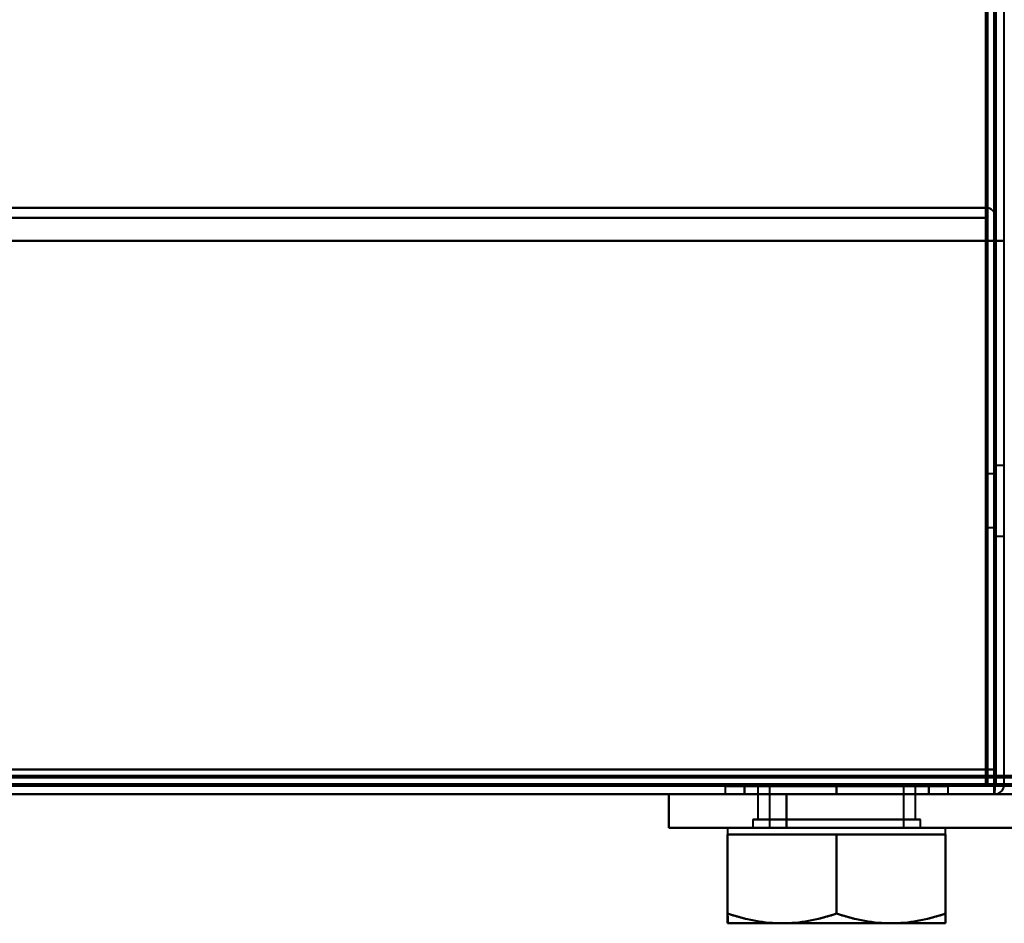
# Model space of a CAD drawing. Header units: millimetres. Extents: x -1087 to 1688, y -120 to 936.
# Tile 55 of 88: x 441 to 500, y 121 to 175. Entities that reach past the tile are written whole.
import ezdxf

# ---------------------------------------------------------------- set-up
doc = ezdxf.new("R2010")
doc.units = ezdxf.units.MM
doc.layers.add('G-IMPT', color=8, linetype='Continuous', lineweight=40)

# ---------------------------------------------------------------- blocks, each defined once
blk = doc.blocks.new('NEXA 400 CALQUES_dwg-748074-Arrière')
at = {"layer": 'G-IMPT'}
for p, q in [((498.9, 163.352), (-498.9, 163.352)), ((498.9, 163.352), (498.9, 162.752)), ((498.9, 163.352), (498.9, 162.752)), ((498.9, 162.752), (498.9, 163.352)), ((498.9, 162.752), (498.9, 163.352)), ((499.5, 147.472), (499, 147.472)), ((499.5, 147.472), (499, 147.472)), ((499, 144.272), (499, 147.472)), ((499, 144.272), (499, 147.472)), ((499, 144.272), (499, 147.472)), ((499, 144.272), (499, 147.472)), ((499, 147.472), (499, 144.272)), ((499, 147.472), (499, 144.272)), ((499, 147.472), (499, 144.272)), ((499, 147.472), (499, 144.272)), ((500, 147.972), (499.5, 147.972)), ((500, 147.972), (499.5, 147.972)), ((499.5, 143.772), (499.5, 147.972)), ((499.5, 143.772), (499.5, 147.972)), ((499.5, 143.772), (499.5, 147.972)), ((499.5, 143.772), (499.5, 147.972)), ((499.5, 147.972), (499.5, 143.772)), ((499.5, 147.972), (499.5, 143.772)), ((499.5, 147.972), (499.5, 143.772)), ((499.5, 147.972), (499.5, 143.772)), ((499.5, 144.272), (499.5, 147.472)), ((499.5, 144.272), (499.5, 147.472)), ((499.5, 144.272), (499.5, 147.472)), ((499.5, 144.272), (499.5, 147.472)), ((499.5, 147.472), (499.5, 144.272)), ((499.5, 147.472), (499.5, 144.272)), ((499.5, 147.472), (499.5, 144.272)), ((499.5, 147.472), (499.5, 144.272)), ((499, 144.272), (499.5, 144.272)), ((499, 144.272), (499.5, 144.272)), ((499.5, 143.772), (500, 143.772)), ((499.5, 143.772), (500, 143.772)), ((498.9, 129.472), (499.5, 129.472)), ((499.5, 129.472), (498.9, 129.472)), ((498.9, 129.472), (498.9, 128.872)), ((498.9, 128.872), (498.9, 129.472)), ((226.1, 128.872), (533.9, 128.872)), ((483.35, 128.852), (483.35, 128.372)), ((483.35, 128.852), (483.35, 128.372)), ((483.35, 128.852), (490, 128.852)), ((490, 128.852), (483.35, 128.852)), ((483.35, 128.852), (490, 128.852)), ((490, 128.852), (483.35, 128.852)), ((485.3, 128.852), (485.3, 126.872)), ((485.3, 128.852), (485.3, 126.872)), ((490, 128.852), (485.3, 128.852)), ((485.3, 128.852), (490, 128.852)), ((490, 128.852), (485.3, 128.852)), ((485.3, 128.852), (490, 128.852)), ((494.7, 128.852), (485.93, 128.852)), ((494.7, 128.852), (485.93, 128.852)), ((486, 128.852), (486, 126.372)), ((486, 128.852), (486, 126.372)), ((486, 128.852), (490, 128.852)), ((490, 128.852), (486, 128.852)), ((486, 128.852), (490, 128.852)), ((490, 128.852), (486, 128.852)), ((486.536, 128.852), (494, 128.852)), ((486.536, 128.852), (494, 128.852)), ((490, 128.852), (496.65, 128.852)), ((496.65, 128.852), (490, 128.852)), ((490, 128.852), (496.65, 128.852)), ((496.65, 128.852), (490, 128.852)), ((494.07, 128.852), (490, 128.852)), ((490, 128.852), (493.464, 128.852)), ((490, 128.852), (494.7, 128.852)), ((494, 128.852), (490, 128.852)), ((494.07, 128.852), (490, 128.852)), ((490, 128.852), (493.464, 128.852)), ((490, 128.852), (494.7, 128.852)), ((494, 128.852), (490, 128.852)), ((494, 126.372), (494, 128.852)), ((494, 126.372), (494, 128.852)), ((494.7, 126.872), (494.7, 128.852)), ((494.7, 126.872), (494.7, 128.852)), ((496.65, 128.372), (496.65, 128.852)), ((496.65, 128.372), (496.65, 128.852)), ((500, 128.972), (499.4, 128.972)), ((499.4, 128.972), (500, 128.972)), ((499.4, 128.372), (499.4, 128.972)), ((499.4, 128.372), (499.4, 128.972)), ((499.4, 128.972), (499.4, 128.372)), ((499.4, 128.372), (499.4, 128.972)), ((499.4, 128.972), (499.4, 128.372)), ((499.4, 128.972), (499.4, 128.372)), ((-499.4, 128.372), (499.4, 128.372)), ((-499.4, 128.372), (499.4, 128.372)), ((480, 128.372), (480, 126.372)), ((480, 128.372), (484.165, 128.372)), ((480, 128.372), (487, 128.372)), ((484.165, 128.372), (480, 128.372)), ((487, 128.372), (480, 128.372)), ((483.35, 128.372), (490, 128.372)), ((490, 128.372), (483.35, 128.372)), ((483.35, 128.372), (490, 128.372)), ((490, 128.372), (483.35, 128.372)), ((484.165, 128.372), (487, 128.372)), ((487, 128.372), (484.165, 128.372)), ((490, 128.372), (496.65, 128.372)), ((496.65, 128.372), (490, 128.372)), ((490, 128.372), (496.65, 128.372)), ((496.65, 128.372), (490, 128.372)), ((485, 126.872), (485, 126.372)), ((485, 126.872), (485, 126.372)), ((495, 126.872), (485, 126.872)), ((495, 126.872), (485, 126.872)), ((485, 126.872), (495, 126.872)), ((485, 126.872), (495, 126.872)), ((495, 126.872), (485, 126.872)), ((495, 126.872), (485, 126.872)), ((485, 126.872), (495, 126.872)), ((485, 126.872), (495, 126.872)), ((492.35, 126.872), (485.3, 126.872)), ((485.3, 126.872), (487.65, 126.872)), ((492.35, 126.872), (485.3, 126.872)), ((485.3, 126.872), (487.65, 126.872)), ((485.93, 126.872), (494.7, 126.872)), ((485.93, 126.872), (494.7, 126.872)), ((494.7, 126.872), (487.65, 126.872)), ((487.65, 126.872), (494.07, 126.872)), ((494.7, 126.872), (487.65, 126.872)), ((487.65, 126.872), (494.07, 126.872)), ((495, 126.372), (495, 126.872)), ((495, 126.372), (495, 126.872)), ((480, 126.372), (487, 126.372)), ((480, 126.372), (487, 126.372)), ((487, 126.372), (480, 126.372)), ((487, 126.372), (480, 126.372)), ((483.5, 126.372), (483.5, 125.972)), ((483.5, 126.372), (483.5, 125.972)), ((483.5, 126.372), (493.25, 126.372)), ((483.5, 126.372), (493.25, 126.372)), ((493.25, 126.372), (483.5, 126.372)), ((493.25, 126.372), (483.5, 126.372)), ((485, 126.372), (495, 126.372)), ((485, 126.372), (495, 126.372)), ((495, 126.372), (485, 126.372)), ((495, 126.372), (485, 126.372)), ((485, 126.372), (495, 126.372)), ((485, 126.372), (495, 126.372)), ((495, 126.372), (485, 126.372)), ((495, 126.372), (485, 126.372)), ((486, 126.372), (493.464, 126.372)), ((493.464, 126.372), (486, 126.372)), ((486, 126.372), (493.464, 126.372)), ((493.464, 126.372), (486, 126.372)), ((486.536, 126.372), (494, 126.372)), ((494, 126.372), (486.536, 126.372)), ((486.536, 126.372), (494, 126.372)), ((494, 126.372), (486.536, 126.372)), ((486.75, 126.372), (496.5, 126.372)), ((486.75, 126.372), (496.5, 126.372)), ((496.5, 126.372), (486.75, 126.372)), ((496.5, 126.372), (486.75, 126.372)), ((496.5, 125.972), (496.5, 126.372)), ((496.5, 125.972), (496.5, 126.372)), ((483.5, 125.972), (486.75, 125.972)), ((483.5, 125.972), (486.75, 125.972)), ((483.5, 125.972), (486.75, 125.972)), ((483.5, 125.972), (486.75, 125.972)), ((486.75, 125.972), (483.5, 125.972)), ((486.75, 125.972), (483.5, 125.972)), ((486.75, 125.972), (483.5, 125.972)), ((486.75, 125.972), (483.5, 125.972)), ((486.75, 125.972), (493.25, 125.972)), ((486.75, 125.972), (493.25, 125.972)), ((486.75, 125.972), (493.25, 125.972)), ((486.75, 125.972), (493.25, 125.972)), ((493.25, 125.972), (486.75, 125.972)), ((493.25, 125.972), (486.75, 125.972)), ((493.25, 125.972), (486.75, 125.972)), ((493.25, 125.972), (486.75, 125.972)), ((493.25, 125.972), (496.5, 125.972)), ((493.25, 125.972), (496.5, 125.972)), ((493.25, 125.972), (496.5, 125.972)), ((493.25, 125.972), (496.5, 125.972)), ((496.5, 125.972), (493.25, 125.972)), ((496.5, 125.972), (493.25, 125.972)), ((496.5, 125.972), (493.25, 125.972)), ((496.5, 125.972), (493.25, 125.972)), ((483.5, 120.672), (486.75, 120.672)), ((483.5, 120.672), (486.75, 120.672)), ((483.5, 120.672), (486.75, 120.672)), ((483.5, 120.672), (486.75, 120.672)), ((486.75, 120.672), (483.5, 120.672)), ((486.75, 120.672), (483.5, 120.672)), ((486.75, 120.672), (483.5, 120.672)), ((486.75, 120.672), (483.5, 120.672)), ((486.75, 120.672), (493.25, 120.672)), ((486.75, 120.672), (493.25, 120.672)), ((486.75, 120.672), (493.25, 120.672)), ((486.75, 120.672), (493.25, 120.672)), ((493.25, 120.672), (486.75, 120.672)), ((493.25, 120.672), (486.75, 120.672)), ((493.25, 120.672), (486.75, 120.672)), ((493.25, 120.672), (486.75, 120.672)), ((493.25, 120.672), (496.5, 120.672)), ((493.25, 120.672), (496.5, 120.672)), ((493.25, 120.672), (496.5, 120.672)), ((493.25, 120.672), (496.5, 120.672)), ((496.5, 120.672), (493.25, 120.672)), ((496.5, 120.672), (493.25, 120.672)), ((496.5, 120.672), (493.25, 120.672)), ((496.5, 120.672), (493.25, 120.672))]:
    blk.add_line(p, q, dxfattribs=at)
at = {"layer": 'G-IMPT', "flags": 128}
for points in [[(499.4, 827.772), (499.4, 653.072), (499.4, 478.372), (499.4, 303.672), (499.4, 128.972)], [(499.4, 128.972), (499.4, 303.672), (499.4, 478.372), (499.4, 653.072), (499.4, 827.772)], [(499.4, 827.772), (499.4, 653.072), (499.4, 478.372), (499.4, 303.672), (499.4, 128.972)], [(499.5, 128.972), (499.5, 303.672), (499.5, 478.372), (499.5, 653.072), (499.5, 827.772)], [(500, 128.972), (500, 303.672), (500, 478.372), (500, 653.072), (500, 827.772)], [(498.9, 827.272), (498.9, 660.797), (498.9, 494.322), (498.9, 327.847), (498.9, 161.372)], [(498.9, 161.372), (498.9, 327.847), (498.9, 494.322), (498.9, 660.797), (498.9, 827.272)], [(499, 827.372), (499, 652.872), (499, 478.372), (499, 303.872), (499, 129.372)], [(499, 129.372), (499, 303.872), (499, 478.372), (499, 652.872), (499, 827.372)], [(499, 827.272), (499, 652.822), (499, 478.372), (499, 303.922), (499, 129.472)], [(499, 129.472), (499, 303.922), (499, 478.372), (499, 652.822), (499, 827.272)], [(499.5, 129.472), (499.5, 303.922), (499.5, 478.372), (499.5, 652.822), (499.5, 827.272)], [(499.5, 827.272), (499.5, 652.822), (499.5, 478.372), (499.5, 303.922), (499.5, 129.472)], [(499.5, 129.472), (499.5, 303.922), (499.5, 478.372), (499.5, 652.822), (499.5, 827.272)], [(499.5, 827.272), (499.5, 652.822), (499.5, 478.372), (499.5, 303.922), (499.5, 129.472)], [(499.5, 129.472), (499.5, 303.922), (499.5, 478.372), (499.5, 652.822), (499.5, 827.272)], [(499.5, 827.272), (499.5, 652.822), (499.5, 478.372), (499.5, 303.922), (499.5, 129.472)], [(498.9, 163.352), (249.45, 163.352), (0, 163.352), (-249.45, 163.352), (-498.9, 163.352)], [(-498.9, 163.352), (-249.45, 163.352), (0, 163.352), (249.45, 163.352), (498.9, 163.352)], [(-498.9, 163.352), (-249.45, 163.352), (0, 163.352), (249.45, 163.352), (498.9, 163.352)], [(498.9, 163.352), (249.45, 163.352), (0, 163.352), (-249.45, 163.352), (-498.9, 163.352)], [(498.95, 162.852), (498.937, 162.977), (498.925, 163.102), (498.912, 163.227), (498.9, 163.352)], [(498.9, 163.352), (498.912, 163.227), (498.925, 163.102), (498.937, 162.977), (498.95, 162.852)], [(498.9, 162.852), (498.9, 162.977), (498.9, 163.102), (498.9, 163.227), (498.9, 163.352)], [(498.9, 163.352), (498.9, 163.227), (498.9, 163.102), (498.9, 162.977), (498.9, 162.852)], [(-498.9, 162.752), (-249.45, 162.752), (0, 162.752), (249.45, 162.752), (498.9, 162.752)], [(498.9, 162.752), (249.45, 162.752), (0, 162.752), (-249.45, 162.752), (-498.9, 162.752)], [(498.9, 162.752), (249.45, 162.752), (0, 162.752), (-249.45, 162.752), (-498.9, 162.752)], [(-498.9, 162.752), (-249.45, 162.752), (0, 162.752), (249.45, 162.752), (498.9, 162.752)], [(498.95, 162.852), (498.937, 154.602), (498.925, 146.352), (498.912, 138.102), (498.9, 129.852)], [(498.9, 129.852), (498.912, 138.102), (498.925, 146.352), (498.937, 154.602), (498.95, 162.852)], [(498.9, 129.852), (498.9, 138.102), (498.9, 146.352), (498.9, 154.602), (498.9, 162.852)], [(498.9, 162.852), (498.9, 154.602), (498.9, 146.352), (498.9, 138.102), (498.9, 129.852)], [(498.9, 161.372), (498.9, 161.717), (498.9, 162.062), (498.9, 162.407), (498.9, 162.752)], [(498.9, 162.752), (498.9, 162.407), (498.9, 162.062), (498.9, 161.717), (498.9, 161.372)], [(498.9, 161.372), (498.9, 161.717), (498.9, 162.062), (498.9, 162.407), (498.9, 162.752)], [(498.9, 162.752), (498.9, 162.407), (498.9, 162.062), (498.9, 161.717), (498.9, 161.372)], [(499, 129.852), (498.987, 138.102), (498.975, 146.352), (498.962, 154.602), (498.95, 162.852)], [(498.95, 162.852), (498.962, 154.602), (498.975, 146.352), (498.987, 138.102), (499, 129.852)], [(499, 128.872), (498.987, 137.367), (498.975, 145.862), (498.962, 154.357), (498.95, 162.852)], [(498.95, 162.852), (498.962, 154.357), (498.975, 145.862), (498.987, 137.367), (499, 128.872)], [(499, 128.872), (499, 137.367), (499, 145.862), (499, 154.357), (499, 162.852)], [(499, 162.852), (499, 154.602), (499, 146.352), (499, 138.102), (499, 129.852)], [(499, 129.852), (499, 138.102), (499, 146.352), (499, 154.602), (499, 162.852)], [(499, 162.852), (499, 154.357), (499, 145.862), (499, 137.367), (499, 128.872)], [(499.5, 161.372), (499.5, 161.717), (499.5, 162.062), (499.5, 162.407), (499.5, 162.752)], [(499.5, 162.752), (499.5, 162.407), (499.5, 162.062), (499.5, 161.717), (499.5, 161.372)], [(499.5, 162.752), (499.5, 162.407), (499.5, 162.062), (499.5, 161.717), (499.5, 161.372)], [(499.5, 161.372), (499.5, 161.717), (499.5, 162.062), (499.5, 162.407), (499.5, 162.752)], [(499.4, 161.372), (249.7, 161.372), (0, 161.372), (-249.7, 161.372), (-499.4, 161.372)], [(-499.4, 161.372), (-249.7, 161.372), (0, 161.372), (249.7, 161.372), (499.4, 161.372)], [(498.9, 161.372), (249.45, 161.372), (0, 161.372), (-249.45, 161.372), (-498.9, 161.372)], [(-498.9, 161.372), (-249.45, 161.372), (0, 161.372), (249.45, 161.372), (498.9, 161.372)], [(498.9, 161.372), (249.45, 161.372), (0, 161.372), (-249.45, 161.372), (-498.9, 161.372)], [(498.9, 161.372), (249.45, 161.372), (0, 161.372), (-249.45, 161.372), (-498.9, 161.372)], [(-498.9, 161.372), (-249.45, 161.372), (0, 161.372), (249.45, 161.372), (498.9, 161.372)], [(-498.9, 161.372), (-249.45, 161.372), (0, 161.372), (249.45, 161.372), (498.9, 161.372)], [(498.9, 161.372), (498.9, 153.492), (498.9, 145.612), (498.9, 137.732), (498.9, 129.852)], [(498.9, 129.852), (498.9, 137.732), (498.9, 145.612), (498.9, 153.492), (498.9, 161.372)], [(498.9, 129.472), (498.9, 137.447), (498.9, 145.422), (498.9, 153.397), (498.9, 161.372)], [(499.4, 161.372), (499.275, 161.372), (499.15, 161.372), (499.025, 161.372), (498.9, 161.372)], [(498.9, 161.372), (499.025, 161.372), (499.15, 161.372), (499.275, 161.372), (499.4, 161.372)], [(498.9, 129.852), (498.9, 137.732), (498.9, 145.612), (498.9, 153.492), (498.9, 161.372)], [(498.9, 161.372), (499.025, 161.372), (499.15, 161.372), (499.275, 161.372), (499.4, 161.372)], [(499.4, 161.372), (499.275, 161.372), (499.15, 161.372), (499.025, 161.372), (498.9, 161.372)], [(498.9, 161.372), (498.9, 153.492), (498.9, 145.612), (498.9, 137.732), (498.9, 129.852)], [(498.9, 161.372), (499.025, 161.372), (499.15, 161.372), (499.275, 161.372), (499.4, 161.372)], [(499.4, 161.372), (499.275, 161.372), (499.15, 161.372), (499.025, 161.372), (498.9, 161.372)], [(498.9, 161.372), (498.9, 153.397), (498.9, 145.422), (498.9, 137.447), (498.9, 129.472)], [(499.4, 161.372), (499.4, 153.272), (499.4, 145.172), (499.4, 137.072), (499.4, 128.972)], [(499.4, 128.972), (499.4, 137.072), (499.4, 145.172), (499.4, 153.272), (499.4, 161.372)], [(499.4, 128.972), (499.4, 137.072), (499.4, 145.172), (499.4, 153.272), (499.4, 161.372)], [(499.4, 128.922), (499.4, 137.035), (499.4, 145.147), (499.4, 153.26), (499.4, 161.372)], [(499.4, 161.372), (499.4, 153.272), (499.4, 145.172), (499.4, 137.072), (499.4, 128.972)], [(499.4, 128.972), (499.4, 137.072), (499.4, 145.172), (499.4, 153.272), (499.4, 161.372)], [(499.4, 161.372), (499.4, 153.26), (499.4, 145.147), (499.4, 137.035), (499.4, 128.922)], [(499.4, 161.372), (499.4, 153.272), (499.4, 145.172), (499.4, 137.072), (499.4, 128.972)], [(499.5, 161.372), (499.488, 153.26), (499.475, 145.147), (499.463, 137.035), (499.45, 128.922)], [(499.45, 128.922), (499.463, 137.035), (499.475, 145.147), (499.488, 153.26), (499.5, 161.372)], [(499.5, 161.372), (499.5, 153.492), (499.5, 145.612), (499.5, 137.732), (499.5, 129.852)], [(499.5, 129.852), (499.5, 137.732), (499.5, 145.612), (499.5, 153.492), (499.5, 161.372)], [(499.5, 161.372), (499.625, 161.372), (499.75, 161.372), (499.875, 161.372), (500, 161.372)], [(500, 161.372), (499.875, 161.372), (499.75, 161.372), (499.625, 161.372), (499.5, 161.372)], [(499.5, 161.372), (499.5, 153.492), (499.5, 145.612), (499.5, 137.732), (499.5, 129.852)], [(499.5, 129.852), (499.5, 137.732), (499.5, 145.612), (499.5, 153.492), (499.5, 161.372)], [(499.5, 161.372), (499.5, 153.272), (499.5, 145.172), (499.5, 137.072), (499.5, 128.972)], [(499.5, 128.972), (499.5, 137.072), (499.5, 145.172), (499.5, 153.272), (499.5, 161.372)], [(500, 161.372), (499.875, 161.372), (499.75, 161.372), (499.625, 161.372), (499.5, 161.372)], [(499.5, 161.372), (499.625, 161.372), (499.75, 161.372), (499.875, 161.372), (500, 161.372)], [(500, 129.472), (500, 137.447), (500, 145.422), (500, 153.397), (500, 161.372)], [(498.9, 129.852), (249.45, 129.852), (0, 129.852), (-249.45, 129.852), (-498.9, 129.852)], [(-498.9, 129.852), (-249.45, 129.852), (0, 129.852), (249.45, 129.852), (498.9, 129.852)], [(-498.9, 129.852), (-249.45, 129.852), (0, 129.852), (249.45, 129.852), (498.9, 129.852)], [(498.9, 129.852), (249.45, 129.852), (0, 129.852), (-249.45, 129.852), (-498.9, 129.852)], [(498.9, 129.852), (249.45, 129.852), (0, 129.852), (-249.45, 129.852), (-498.9, 129.852)], [(-498.9, 129.852), (-249.45, 129.852), (0, 129.852), (249.45, 129.852), (498.9, 129.852)], [(-498.9, 129.852), (-249.45, 129.852), (0, 129.852), (249.45, 129.852), (498.9, 129.852)], [(498.9, 129.852), (249.45, 129.852), (0, 129.852), (-249.45, 129.852), (-498.9, 129.852)], [(499.5, 129.852), (499.375, 129.852), (499.25, 129.852), (499.125, 129.852), (499, 129.852)], [(499, 129.852), (499.125, 129.852), (499.25, 129.852), (499.375, 129.852), (499.5, 129.852)], [(499.5, 129.852), (499.375, 129.852), (499.25, 129.852), (499.125, 129.852), (499, 129.852)], [(499, 129.852), (499.125, 129.852), (499.25, 129.852), (499.375, 129.852), (499.5, 129.852)], [(499, 129.372), (249.5, 129.372), (0, 129.372), (-249.5, 129.372), (-499, 129.372)], [(-499, 129.372), (-249.5, 129.372), (0, 129.372), (249.5, 129.372), (499, 129.372)], [(-498.9, 129.472), (-249.45, 129.472), (0, 129.472), (249.45, 129.472), (498.9, 129.472)], [(498.9, 129.472), (249.45, 129.472), (0, 129.472), (-249.45, 129.472), (-498.9, 129.472)], [(-498.9, 129.372), (-249.45, 129.372), (0, 129.372), (249.45, 129.372), (498.9, 129.372)], [(498.9, 129.372), (249.45, 129.372), (0, 129.372), (-249.45, 129.372), (-498.9, 129.372)], [(533.9, 129.472), (456.95, 129.472), (380, 129.472), (303.05, 129.472), (226.1, 129.472)], [(533.9, 129.472), (456.95, 129.472), (380, 129.472), (303.05, 129.472), (226.1, 129.472)], [(226.1, 129.472), (303.05, 129.472), (380, 129.472), (456.95, 129.472), (533.9, 129.472)], [(226.1, 129.372), (303.05, 129.372), (380, 129.372), (456.95, 129.372), (533.9, 129.372)], [(533.9, 129.372), (456.95, 129.372), (380, 129.372), (303.05, 129.372), (226.1, 129.372)], [(226.1, 129.372), (303.05, 129.372), (380, 129.372), (456.95, 129.372), (533.9, 129.372)], [(498.95, 129.472), (498.937, 129.472), (498.925, 129.472), (498.912, 129.472), (498.9, 129.472)], [(498.9, 129.472), (498.9, 129.46), (498.9, 129.447), (498.9, 129.435), (498.9, 129.422)], [(498.9, 129.422), (498.9, 129.41), (498.9, 129.397), (498.9, 129.385), (498.9, 129.372)], [(498.9, 129.372), (498.912, 129.372), (498.925, 129.372), (498.937, 129.372), (498.95, 129.372)], [(498.9, 128.872), (498.9, 128.997), (498.9, 129.122), (498.9, 129.247), (498.9, 129.372)], [(498.9, 129.372), (498.9, 129.247), (498.9, 129.122), (498.9, 128.997), (498.9, 128.872)], [(499, 129.472), (498.987, 129.472), (498.975, 129.472), (498.962, 129.472), (498.95, 129.472)], [(498.95, 129.372), (498.962, 129.372), (498.975, 129.372), (498.987, 129.372), (499, 129.372)], [(499, 129.472), (499.125, 129.472), (499.25, 129.472), (499.375, 129.472), (499.5, 129.472)], [(499.5, 129.472), (499.375, 129.472), (499.25, 129.472), (499.125, 129.472), (499, 129.472)], [(499, 129.422), (499, 129.435), (499, 129.447), (499, 129.46), (499, 129.472)], [(499, 129.372), (499, 129.385), (499, 129.397), (499, 129.41), (499, 129.422)], [(499.5, 129.472), (499.5, 129.347), (499.5, 129.222), (499.5, 129.097), (499.5, 128.972)], [(499.5, 128.972), (499.5, 129.097), (499.5, 129.222), (499.5, 129.347), (499.5, 129.472)], [(499.4, 128.972), (249.7, 128.972), (0, 128.972), (-249.7, 128.972), (-499.4, 128.972)], [(-499.4, 128.972), (-249.7, 128.972), (0, 128.972), (249.7, 128.972), (499.4, 128.972)], [(499.4, 128.972), (249.7, 128.972), (0, 128.972), (-249.7, 128.972), (-499.4, 128.972)], [(-499.4, 128.972), (-249.7, 128.972), (0, 128.972), (249.7, 128.972), (499.4, 128.972)], [(-499.4, 128.972), (-249.7, 128.972), (0, 128.972), (249.7, 128.972), (499.4, 128.972)], [(499.4, 128.972), (249.7, 128.972), (0, 128.972), (-249.7, 128.972), (-499.4, 128.972)], [(499.4, 128.972), (249.7, 128.972), (0, 128.972), (-249.7, 128.972), (-499.4, 128.972)], [(499.4, 128.972), (249.7, 128.972), (0, 128.972), (-249.7, 128.972), (-499.4, 128.972)], [(-499.4, 128.972), (-249.7, 128.972), (0, 128.972), (249.7, 128.972), (499.4, 128.972)], [(499.4, 128.872), (249.7, 128.872), (0, 128.872), (-249.7, 128.872), (-499.4, 128.872)], [(-499.4, 128.872), (-249.7, 128.872), (0, 128.872), (249.7, 128.872), (499.4, 128.872)], [(-499.4, 128.872), (-249.7, 128.872), (0, 128.872), (249.7, 128.872), (499.4, 128.872)], [(-499, 128.872), (-249.5, 128.872), (0, 128.872), (249.5, 128.872), (499, 128.872)], [(499, 128.872), (249.5, 128.872), (0, 128.872), (-249.5, 128.872), (-499, 128.872)], [(-499, 128.872), (-249.5, 128.872), (0, 128.872), (249.5, 128.872), (499, 128.872)], [(499, 128.872), (249.5, 128.872), (0, 128.872), (-249.5, 128.872), (-499, 128.872)], [(498.9, 128.872), (249.45, 128.872), (0, 128.872), (-249.45, 128.872), (-498.9, 128.872)], [(-498.9, 128.872), (-249.45, 128.872), (0, 128.872), (249.45, 128.872), (498.9, 128.872)], [(498.9, 128.872), (249.45, 128.872), (0, 128.872), (-249.45, 128.872), (-498.9, 128.872)], [(-498.9, 128.872), (-249.45, 128.872), (0, 128.872), (249.45, 128.872), (498.9, 128.872)], [(498.9, 128.872), (249.45, 128.872), (0, 128.872), (-249.45, 128.872), (-498.9, 128.872)], [(-498.9, 128.872), (-249.45, 128.872), (0, 128.872), (249.45, 128.872), (498.9, 128.872)], [(225.6, 128.972), (302.8, 128.972), (380, 128.972), (457.2, 128.972), (534.4, 128.972)], [(225.6, 128.972), (302.8, 128.972), (380, 128.972), (457.2, 128.972), (534.4, 128.972)], [(534.4, 128.972), (457.2, 128.972), (380, 128.972), (302.8, 128.972), (225.6, 128.972)], [(534.4, 128.872), (457.2, 128.872), (380, 128.872), (302.8, 128.872), (225.6, 128.872)], [(226.1, 128.872), (303.05, 128.872), (380, 128.872), (456.95, 128.872), (533.9, 128.872)], [(226.1, 128.872), (303.05, 128.872), (380, 128.872), (456.95, 128.872), (533.9, 128.872)], [(533.9, 128.872), (456.95, 128.872), (380, 128.872), (303.05, 128.872), (226.1, 128.872)], [(533.9, 128.872), (456.95, 128.872), (380, 128.872), (303.05, 128.872), (226.1, 128.872)], [(533.9, 128.872), (456.95, 128.872), (380, 128.872), (303.05, 128.872), (226.1, 128.872)], [(226.1, 128.872), (303.05, 128.872), (380, 128.872), (456.95, 128.872), (533.9, 128.872)], [(490, 128.852), (488.625, 128.852), (487.25, 128.852), (485.875, 128.852), (484.5, 128.852)], [(484.5, 128.852), (485.875, 128.852), (487.25, 128.852), (488.625, 128.852), (490, 128.852)], [(484.5, 128.852), (485.875, 128.852), (487.25, 128.852), (488.625, 128.852), (490, 128.852)], [(484.5, 128.372), (484.5, 128.492), (484.5, 128.612), (484.5, 128.732), (484.5, 128.852)], [(484.5, 128.852), (484.5, 128.732), (484.5, 128.612), (484.5, 128.492), (484.5, 128.372)], [(484.5, 128.372), (484.5, 128.492), (484.5, 128.612), (484.5, 128.732), (484.5, 128.852)], [(490, 128.852), (488.625, 128.852), (487.25, 128.852), (485.875, 128.852), (484.5, 128.852)], [(484.5, 128.852), (484.5, 128.732), (484.5, 128.612), (484.5, 128.492), (484.5, 128.372)], [(490, 128.852), (488.625, 128.852), (487.25, 128.852), (485.875, 128.852), (484.5, 128.852)], [(484.5, 128.852), (485.875, 128.852), (487.25, 128.852), (488.625, 128.852), (490, 128.852)], [(484.5, 128.852), (485.875, 128.852), (487.25, 128.852), (488.625, 128.852), (490, 128.852)], [(484.5, 128.372), (484.5, 128.492), (484.5, 128.612), (484.5, 128.732), (484.5, 128.852)], [(484.5, 128.852), (484.5, 128.732), (484.5, 128.612), (484.5, 128.492), (484.5, 128.372)], [(484.5, 128.372), (484.5, 128.492), (484.5, 128.612), (484.5, 128.732), (484.5, 128.852)], [(490, 128.852), (488.625, 128.852), (487.25, 128.852), (485.875, 128.852), (484.5, 128.852)], [(484.5, 128.852), (484.5, 128.732), (484.5, 128.612), (484.5, 128.492), (484.5, 128.372)], [(490, 128.852), (491.375, 128.852), (492.75, 128.852), (494.125, 128.852), (495.5, 128.852)], [(495.5, 128.852), (494.125, 128.852), (492.75, 128.852), (491.375, 128.852), (490, 128.852)], [(490, 128.852), (490, 128.732), (490, 128.612), (490, 128.492), (490, 128.372)], [(490, 128.852), (491.375, 128.852), (492.75, 128.852), (494.125, 128.852), (495.5, 128.852)], [(490, 128.372), (490, 128.492), (490, 128.612), (490, 128.732), (490, 128.852)], [(495.5, 128.852), (494.125, 128.852), (492.75, 128.852), (491.375, 128.852), (490, 128.852)], [(490, 128.852), (490, 128.732), (490, 128.612), (490, 128.492), (490, 128.372)], [(490, 128.372), (490, 128.492), (490, 128.612), (490, 128.732), (490, 128.852)], [(490, 128.852), (491.375, 128.852), (492.75, 128.852), (494.125, 128.852), (495.5, 128.852)], [(495.5, 128.852), (494.125, 128.852), (492.75, 128.852), (491.375, 128.852), (490, 128.852)], [(490, 128.852), (490, 128.732), (490, 128.612), (490, 128.492), (490, 128.372)], [(490, 128.852), (491.375, 128.852), (492.75, 128.852), (494.125, 128.852), (495.5, 128.852)], [(490, 128.372), (490, 128.492), (490, 128.612), (490, 128.732), (490, 128.852)], [(495.5, 128.852), (494.125, 128.852), (492.75, 128.852), (491.375, 128.852), (490, 128.852)], [(490, 128.852), (490, 128.732), (490, 128.612), (490, 128.492), (490, 128.372)], [(490, 128.372), (490, 128.492), (490, 128.612), (490, 128.732), (490, 128.852)], [(495.5, 128.852), (495.5, 128.732), (495.5, 128.612), (495.5, 128.492), (495.5, 128.372)], [(495.5, 128.852), (495.5, 128.732), (495.5, 128.612), (495.5, 128.492), (495.5, 128.372)], [(495.5, 128.372), (495.5, 128.492), (495.5, 128.612), (495.5, 128.732), (495.5, 128.852)], [(495.5, 128.372), (495.5, 128.492), (495.5, 128.612), (495.5, 128.732), (495.5, 128.852)], [(495.5, 128.852), (495.5, 128.732), (495.5, 128.612), (495.5, 128.492), (495.5, 128.372)], [(495.5, 128.852), (495.5, 128.732), (495.5, 128.612), (495.5, 128.492), (495.5, 128.372)], [(495.5, 128.372), (495.5, 128.492), (495.5, 128.612), (495.5, 128.732), (495.5, 128.852)], [(495.5, 128.372), (495.5, 128.492), (495.5, 128.612), (495.5, 128.732), (495.5, 128.852)], [(499.4, 128.872), (499.275, 128.872), (499.15, 128.872), (499.025, 128.872), (498.9, 128.872)], [(498.9, 128.872), (499.025, 128.872), (499.15, 128.872), (499.275, 128.872), (499.4, 128.872)], [(499.4, 128.972), (499.413, 128.972), (499.425, 128.972), (499.438, 128.972), (499.45, 128.972)], [(499.4, 128.922), (499.4, 128.935), (499.4, 128.947), (499.4, 128.96), (499.4, 128.972)], [(499.45, 128.922), (499.438, 128.785), (499.425, 128.647), (499.413, 128.51), (499.4, 128.372)], [(499.4, 128.372), (499.413, 128.51), (499.425, 128.647), (499.438, 128.785), (499.45, 128.922)], [(499.4, 128.372), (499.4, 128.51), (499.4, 128.647), (499.4, 128.785), (499.4, 128.922)], [(499.4, 128.872), (499.4, 128.885), (499.4, 128.897), (499.4, 128.91), (499.4, 128.922)], [(499.4, 128.922), (499.4, 128.785), (499.4, 128.647), (499.4, 128.51), (499.4, 128.372)], [(499.4, 128.372), (499.4, 128.497), (499.4, 128.622), (499.4, 128.747), (499.4, 128.872)], [(499.4, 128.872), (499.4, 128.747), (499.4, 128.622), (499.4, 128.497), (499.4, 128.372)], [(499.45, 128.972), (499.463, 128.972), (499.475, 128.972), (499.488, 128.972), (499.5, 128.972)], [(500, 128.972), (499.875, 128.972), (499.75, 128.972), (499.625, 128.972), (499.5, 128.972)], [(499.5, 128.972), (499.625, 128.972), (499.75, 128.972), (499.875, 128.972), (500, 128.972)], [(-499.4, 128.372), (-249.7, 128.372), (0, 128.372), (249.7, 128.372), (499.4, 128.372)], [(499.4, 128.372), (249.7, 128.372), (0, 128.372), (-249.7, 128.372), (-499.4, 128.372)], [(534.4, 128.372), (457.2, 128.372), (380, 128.372), (302.8, 128.372), (225.6, 128.372)], [(225.6, 128.372), (302.8, 128.372), (380, 128.372), (457.2, 128.372), (534.4, 128.372)], [(534.4, 128.372), (457.2, 128.372), (380, 128.372), (302.8, 128.372), (225.6, 128.372)], [(225.6, 128.372), (302.8, 128.372), (380, 128.372), (457.2, 128.372), (534.4, 128.372)], [(381.27, 128.372), (406.993, 128.372), (432.717, 128.372), (458.441, 128.372), (484.165, 128.372)], [(484.165, 128.372), (458.441, 128.372), (432.717, 128.372), (406.993, 128.372), (381.27, 128.372)], [(480, 128.372), (456.359, 128.372), (432.717, 128.372), (409.076, 128.372), (385.434, 128.372)], [(385.434, 128.372), (409.076, 128.372), (432.717, 128.372), (456.359, 128.372), (480, 128.372)], [(385.434, 128.372), (409.076, 128.372), (432.717, 128.372), (456.359, 128.372), (480, 128.372)], [(480, 128.372), (456.359, 128.372), (432.717, 128.372), (409.076, 128.372), (385.434, 128.372)], [(480, 126.372), (480, 126.872), (480, 127.372), (480, 127.872), (480, 128.372)], [(480, 128.372), (480, 127.872), (480, 127.372), (480, 126.872), (480, 126.372)], [(480, 128.372), (480, 127.872), (480, 127.372), (480, 126.872), (480, 126.372)], [(480, 126.372), (480, 126.872), (480, 127.372), (480, 127.872), (480, 128.372)], [(499.4, 128.372), (494.55, 128.372), (489.7, 128.372), (484.85, 128.372), (480, 128.372)], [(480, 128.372), (484.85, 128.372), (489.7, 128.372), (494.55, 128.372), (499.4, 128.372)], [(480, 128.372), (484.85, 128.372), (489.7, 128.372), (494.55, 128.372), (499.4, 128.372)], [(499.4, 128.372), (494.55, 128.372), (489.7, 128.372), (484.85, 128.372), (480, 128.372)], [(484.165, 128.372), (487.973, 128.372), (491.782, 128.372), (495.591, 128.372), (499.4, 128.372)], [(499.4, 128.372), (495.591, 128.372), (491.782, 128.372), (487.973, 128.372), (484.165, 128.372)], [(490, 128.372), (488.625, 128.372), (487.25, 128.372), (485.875, 128.372), (484.5, 128.372)], [(484.5, 128.372), (485.875, 128.372), (487.25, 128.372), (488.625, 128.372), (490, 128.372)], [(484.5, 128.372), (485.875, 128.372), (487.25, 128.372), (488.625, 128.372), (490, 128.372)], [(490, 128.372), (488.625, 128.372), (487.25, 128.372), (485.875, 128.372), (484.5, 128.372)], [(490, 128.372), (488.625, 128.372), (487.25, 128.372), (485.875, 128.372), (484.5, 128.372)], [(484.5, 128.372), (485.875, 128.372), (487.25, 128.372), (488.625, 128.372), (490, 128.372)], [(484.5, 128.372), (485.875, 128.372), (487.25, 128.372), (488.625, 128.372), (490, 128.372)], [(490, 128.372), (488.625, 128.372), (487.25, 128.372), (485.875, 128.372), (484.5, 128.372)], [(487, 126.372), (487, 126.872), (487, 127.372), (487, 127.872), (487, 128.372)], [(487, 128.372), (492.808, 128.372), (498.616, 128.372), (504.425, 128.372), (510.233, 128.372)], [(487, 128.372), (487, 127.872), (487, 127.372), (487, 126.872), (487, 126.372)], [(499.4, 128.372), (496.3, 128.372), (493.2, 128.372), (490.1, 128.372), (487, 128.372)], [(487, 128.372), (487, 127.872), (487, 127.372), (487, 126.872), (487, 126.372)], [(487, 126.372), (487, 126.872), (487, 127.372), (487, 127.872), (487, 128.372)], [(510.233, 128.372), (504.425, 128.372), (498.616, 128.372), (492.808, 128.372), (487, 128.372)], [(487, 128.372), (490.1, 128.372), (493.2, 128.372), (496.3, 128.372), (499.4, 128.372)], [(495.5, 128.372), (494.125, 128.372), (492.75, 128.372), (491.375, 128.372), (490, 128.372)], [(490, 128.372), (491.375, 128.372), (492.75, 128.372), (494.125, 128.372), (495.5, 128.372)], [(490, 128.372), (491.375, 128.372), (492.75, 128.372), (494.125, 128.372), (495.5, 128.372)], [(495.5, 128.372), (494.125, 128.372), (492.75, 128.372), (491.375, 128.372), (490, 128.372)], [(495.5, 128.372), (494.125, 128.372), (492.75, 128.372), (491.375, 128.372), (490, 128.372)], [(490, 128.372), (491.375, 128.372), (492.75, 128.372), (494.125, 128.372), (495.5, 128.372)], [(490, 128.372), (491.375, 128.372), (492.75, 128.372), (494.125, 128.372), (495.5, 128.372)], [(495.5, 128.372), (494.125, 128.372), (492.75, 128.372), (491.375, 128.372), (490, 128.372)], [(502, 128.372), (501.35, 128.372), (500.7, 128.372), (500.05, 128.372), (499.4, 128.372)], [(499.4, 128.372), (500.05, 128.372), (500.7, 128.372), (501.35, 128.372), (502, 128.372)], [(487, 126.372), (492.808, 126.372), (498.616, 126.372), (504.425, 126.372), (510.233, 126.372)], [(510.233, 126.372), (504.425, 126.372), (498.616, 126.372), (492.808, 126.372), (487, 126.372)], [(510.233, 126.372), (504.425, 126.372), (498.616, 126.372), (492.808, 126.372), (487, 126.372)], [(487, 126.372), (492.808, 126.372), (498.616, 126.372), (504.425, 126.372), (510.233, 126.372)], [(483.5, 121.253), (483.5, 122.433), (483.5, 123.613), (483.5, 124.792), (483.5, 125.972)], [(483.5, 125.972), (483.5, 124.792), (483.5, 123.613), (483.5, 122.433), (483.5, 121.253)], [(483.5, 121.253), (483.5, 122.433), (483.5, 123.613), (483.5, 124.792), (483.5, 125.972)], [(483.5, 125.972), (484.312, 125.972), (485.125, 125.972), (485.937, 125.972), (486.75, 125.972)], [(486.75, 125.972), (485.937, 125.972), (485.125, 125.972), (484.312, 125.972), (483.5, 125.972)], [(483.5, 125.972), (483.5, 124.792), (483.5, 123.613), (483.5, 122.433), (483.5, 121.253)], [(483.5, 121.253), (483.5, 122.433), (483.5, 123.613), (483.5, 124.792), (483.5, 125.972)], [(483.5, 125.972), (483.5, 124.792), (483.5, 123.613), (483.5, 122.433), (483.5, 121.253)], [(483.5, 121.253), (483.5, 122.433), (483.5, 123.613), (483.5, 124.792), (483.5, 125.972)], [(483.5, 125.972), (484.312, 125.972), (485.125, 125.972), (485.937, 125.972), (486.75, 125.972)], [(486.75, 125.972), (485.937, 125.972), (485.125, 125.972), (484.312, 125.972), (483.5, 125.972)], [(483.5, 125.972), (483.5, 124.792), (483.5, 123.613), (483.5, 122.433), (483.5, 121.253)], [(483.5, 125.972), (484.312, 125.972), (485.125, 125.972), (485.937, 125.972), (486.75, 125.972)], [(486.75, 125.972), (485.937, 125.972), (485.125, 125.972), (484.312, 125.972), (483.5, 125.972)], [(483.5, 125.972), (484.312, 125.972), (485.125, 125.972), (485.937, 125.972), (486.75, 125.972)], [(486.75, 125.972), (485.937, 125.972), (485.125, 125.972), (484.312, 125.972), (483.5, 125.972)], [(486.75, 125.972), (487.562, 125.972), (488.375, 125.972), (489.187, 125.972), (490, 125.972)], [(490, 125.972), (489.187, 125.972), (488.375, 125.972), (487.562, 125.972), (486.75, 125.972)], [(486.75, 125.972), (487.562, 125.972), (488.375, 125.972), (489.187, 125.972), (490, 125.972)], [(490, 125.972), (489.187, 125.972), (488.375, 125.972), (487.562, 125.972), (486.75, 125.972)], [(490, 125.972), (489.187, 125.972), (488.375, 125.972), (487.562, 125.972), (486.75, 125.972)], [(486.75, 125.972), (487.562, 125.972), (488.375, 125.972), (489.187, 125.972), (490, 125.972)], [(490, 125.972), (489.187, 125.972), (488.375, 125.972), (487.562, 125.972), (486.75, 125.972)], [(486.75, 125.972), (487.562, 125.972), (488.375, 125.972), (489.187, 125.972), (490, 125.972)], [(490, 125.972), (490, 124.792), (490, 123.613), (490, 122.433), (490, 121.253)], [(490, 121.253), (490, 122.433), (490, 123.613), (490, 124.792), (490, 125.972)], [(490, 125.972), (490.812, 125.972), (491.625, 125.972), (492.437, 125.972), (493.25, 125.972)], [(493.25, 125.972), (492.437, 125.972), (491.625, 125.972), (490.812, 125.972), (490, 125.972)], [(490, 125.972), (490, 124.792), (490, 123.613), (490, 122.433), (490, 121.253)], [(490, 121.253), (490, 122.433), (490, 123.613), (490, 124.792), (490, 125.972)], [(490, 125.972), (490, 124.792), (490, 123.613), (490, 122.433), (490, 121.253)], [(490, 121.253), (490, 122.433), (490, 123.613), (490, 124.792), (490, 125.972)], [(490, 125.972), (490.812, 125.972), (491.625, 125.972), (492.437, 125.972), (493.25, 125.972)], [(493.25, 125.972), (492.437, 125.972), (491.625, 125.972), (490.812, 125.972), (490, 125.972)], [(490, 125.972), (490, 124.792), (490, 123.613), (490, 122.433), (490, 121.253)], [(490, 121.253), (490, 122.433), (490, 123.613), (490, 124.792), (490, 125.972)], [(493.25, 125.972), (492.437, 125.972), (491.625, 125.972), (490.812, 125.972), (490, 125.972)], [(490, 125.972), (490.812, 125.972), (491.625, 125.972), (492.437, 125.972), (493.25, 125.972)], [(493.25, 125.972), (492.437, 125.972), (491.625, 125.972), (490.812, 125.972), (490, 125.972)], [(490, 125.972), (490.812, 125.972), (491.625, 125.972), (492.437, 125.972), (493.25, 125.972)], [(493.25, 125.972), (494.062, 125.972), (494.875, 125.972), (495.687, 125.972), (496.5, 125.972)], [(496.5, 125.972), (495.687, 125.972), (494.875, 125.972), (494.062, 125.972), (493.25, 125.972)], [(493.25, 125.972), (494.062, 125.972), (494.875, 125.972), (495.687, 125.972), (496.5, 125.972)], [(496.5, 125.972), (495.687, 125.972), (494.875, 125.972), (494.062, 125.972), (493.25, 125.972)], [(496.5, 125.972), (495.687, 125.972), (494.875, 125.972), (494.062, 125.972), (493.25, 125.972)], [(493.25, 125.972), (494.062, 125.972), (494.875, 125.972), (495.687, 125.972), (496.5, 125.972)], [(496.5, 125.972), (495.687, 125.972), (494.875, 125.972), (494.062, 125.972), (493.25, 125.972)], [(493.25, 125.972), (494.062, 125.972), (494.875, 125.972), (495.687, 125.972), (496.5, 125.972)], [(496.5, 125.972), (496.5, 124.792), (496.5, 123.613), (496.5, 122.433), (496.5, 121.253)], [(496.5, 121.253), (496.5, 122.433), (496.5, 123.613), (496.5, 124.792), (496.5, 125.972)], [(496.5, 125.972), (496.5, 124.792), (496.5, 123.613), (496.5, 122.433), (496.5, 121.253)], [(496.5, 121.253), (496.5, 122.433), (496.5, 123.613), (496.5, 124.792), (496.5, 125.972)], [(496.5, 125.972), (496.5, 124.792), (496.5, 123.613), (496.5, 122.433), (496.5, 121.253)], [(496.5, 121.253), (496.5, 122.433), (496.5, 123.613), (496.5, 124.792), (496.5, 125.972)], [(496.5, 125.972), (496.5, 124.792), (496.5, 123.613), (496.5, 122.433), (496.5, 121.253)], [(496.5, 121.253), (496.5, 122.433), (496.5, 123.613), (496.5, 124.792), (496.5, 125.972)]]:
    blk.add_lwpolyline(points, dxfattribs=at)
at = {"layer": 'G-IMPT'}
for centre, start, end in [((498.9, 162.752), 0, 90), ((498.9, 162.752), 0, 90), ((498.9, 162.752), 0, 90), ((498.9, 162.752), 0, 90), ((499.4, 128.972), 270, 360), ((499.4, 128.972), 270, 0), ((499.4, 128.972), 270, 0), ((499.4, 128.972), 270, 0)]:
    blk.add_arc(centre, 0.6, start, end, dxfattribs=at)
for points, knots in [([(483.5, 120.672), (483.502, 120.671), (483.506, 120.74), (483.503, 120.979), (483.499, 121.153), (483.5, 121.253)], [0, 0, 0, 0, 0.5, 0.75, 1, 1, 1, 1]), ([(483.5, 121.253), (483.499, 121.153), (483.503, 120.979), (483.506, 120.74), (483.502, 120.671), (483.5, 120.672)], [0, 0, 0, 0, 0.25, 0.5, 1, 1, 1, 1]), ([(483.5, 120.672), (483.502, 120.671), (483.506, 120.74), (483.503, 120.979), (483.499, 121.153), (483.5, 121.253)], [0, 0, 0, 0, 0.5, 0.75, 1, 1, 1, 1]), ([(483.5, 121.253), (483.499, 121.153), (483.503, 120.979), (483.506, 120.74), (483.502, 120.671), (483.5, 120.672)], [0, 0, 0, 0, 0.25, 0.5, 1, 1, 1, 1]), ([(483.5, 121.253), (483.801, 121.153), (484.38, 120.979), (485.466, 120.74), (486.228, 120.671), (486.75, 120.672)], [0, 0, 0, 0, 0.25, 0.5, 1, 1, 1, 1]), ([(486.75, 120.672), (486.228, 120.671), (485.466, 120.74), (484.38, 120.979), (483.801, 121.153), (483.5, 121.253)], [0, 0, 0, 0, 0.5, 0.75, 1, 1, 1, 1]), ([(483.5, 121.253), (483.801, 121.153), (484.38, 120.979), (485.466, 120.74), (486.228, 120.671), (486.75, 120.672)], [0, 0, 0, 0, 0.25, 0.5, 1, 1, 1, 1]), ([(486.75, 120.672), (486.228, 120.671), (485.466, 120.74), (484.38, 120.979), (483.801, 121.153), (483.5, 121.253)], [0, 0, 0, 0, 0.5, 0.75, 1, 1, 1, 1]), ([(486.75, 120.672), (487.274, 120.671), (488.04, 120.74), (489.123, 120.979), (489.698, 121.153), (490, 121.253)], [0, 0, 0, 0, 0.5, 0.75, 1, 1, 1, 1]), ([(490, 121.253), (489.698, 121.153), (489.123, 120.979), (488.04, 120.74), (487.274, 120.671), (486.75, 120.672)], [0, 0, 0, 0, 0.25, 0.5, 1, 1, 1, 1]), ([(486.75, 120.672), (487.274, 120.671), (488.04, 120.74), (489.123, 120.979), (489.698, 121.153), (490, 121.253)], [0, 0, 0, 0, 0.5, 0.75, 1, 1, 1, 1]), ([(490, 121.253), (489.698, 121.153), (489.123, 120.979), (488.04, 120.74), (487.274, 120.671), (486.75, 120.672)], [0, 0, 0, 0, 0.25, 0.5, 1, 1, 1, 1]), ([(490, 121.253), (490.302, 121.153), (490.877, 120.979), (491.96, 120.74), (492.726, 120.671), (493.25, 120.672)], [0, 0, 0, 0, 0.25, 0.5, 1, 1, 1, 1]), ([(493.25, 120.672), (492.726, 120.671), (491.96, 120.74), (490.877, 120.979), (490.302, 121.153), (490, 121.253)], [0, 0, 0, 0, 0.5, 0.75, 1, 1, 1, 1]), ([(490, 121.253), (490.302, 121.153), (490.877, 120.979), (491.96, 120.74), (492.726, 120.671), (493.25, 120.672)], [0, 0, 0, 0, 0.25, 0.5, 1, 1, 1, 1]), ([(493.25, 120.672), (492.726, 120.671), (491.96, 120.74), (490.877, 120.979), (490.302, 121.153), (490, 121.253)], [0, 0, 0, 0, 0.5, 0.75, 1, 1, 1, 1]), ([(493.25, 120.672), (493.772, 120.671), (494.534, 120.74), (495.62, 120.979), (496.199, 121.153), (496.5, 121.253)], [0, 0, 0, 0, 0.5, 0.75, 1, 1, 1, 1]), ([(496.5, 121.253), (496.199, 121.153), (495.62, 120.979), (494.534, 120.74), (493.772, 120.671), (493.25, 120.672)], [0, 0, 0, 0, 0.25, 0.5, 1, 1, 1, 1]), ([(493.25, 120.672), (493.772, 120.671), (494.534, 120.74), (495.62, 120.979), (496.199, 121.153), (496.5, 121.253)], [0, 0, 0, 0, 0.5, 0.75, 1, 1, 1, 1]), ([(496.5, 121.253), (496.199, 121.153), (495.62, 120.979), (494.534, 120.74), (493.772, 120.671), (493.25, 120.672)], [0, 0, 0, 0, 0.25, 0.5, 1, 1, 1, 1]), ([(496.5, 121.253), (496.501, 121.153), (496.497, 120.979), (496.494, 120.74), (496.498, 120.671), (496.5, 120.672)], [0, 0, 0, 0, 0.25, 0.5, 1, 1, 1, 1]), ([(496.5, 120.672), (496.498, 120.671), (496.494, 120.74), (496.497, 120.979), (496.501, 121.153), (496.5, 121.253)], [0, 0, 0, 0, 0.5, 0.75, 1, 1, 1, 1]), ([(496.5, 121.253), (496.501, 121.153), (496.497, 120.979), (496.494, 120.74), (496.498, 120.671), (496.5, 120.672)], [0, 0, 0, 0, 0.25, 0.5, 1, 1, 1, 1]), ([(496.5, 120.672), (496.498, 120.671), (496.494, 120.74), (496.497, 120.979), (496.501, 121.153), (496.5, 121.253)], [0, 0, 0, 0, 0.5, 0.75, 1, 1, 1, 1])]:
    blk.add_open_spline(points, degree=3, knots=knots, dxfattribs=at)
for points in [[(483.5, 121.253), (483.5, 121.054), (483.5, 120.766), (483.5, 120.673), (483.5, 120.672)], [(483.5, 120.672), (483.5, 120.673), (483.5, 120.766), (483.5, 121.054), (483.5, 121.253)], [(486.75, 120.672), (486.233, 120.673), (485.204, 120.766), (484.097, 121.054), (483.5, 121.253)], [(483.5, 121.253), (484.097, 121.054), (485.204, 120.766), (486.233, 120.673), (486.75, 120.672)], [(483.5, 121.253), (483.5, 121.054), (483.5, 120.766), (483.5, 120.673), (483.5, 120.672)], [(483.5, 120.672), (483.5, 120.673), (483.5, 120.766), (483.5, 121.054), (483.5, 121.253)], [(486.75, 120.672), (486.233, 120.673), (485.204, 120.766), (484.097, 121.054), (483.5, 121.253)], [(483.5, 121.253), (484.097, 121.054), (485.204, 120.766), (486.233, 120.673), (486.75, 120.672)], [(490, 121.253), (489.403, 121.054), (488.296, 120.766), (487.267, 120.673), (486.75, 120.672)], [(486.75, 120.672), (487.267, 120.673), (488.296, 120.766), (489.403, 121.054), (490, 121.253)], [(490, 121.253), (489.403, 121.054), (488.296, 120.766), (487.267, 120.673), (486.75, 120.672)], [(486.75, 120.672), (487.267, 120.673), (488.296, 120.766), (489.403, 121.054), (490, 121.253)], [(493.25, 120.672), (492.733, 120.673), (491.704, 120.766), (490.597, 121.054), (490, 121.253)], [(490, 121.253), (490.597, 121.054), (491.704, 120.766), (492.733, 120.673), (493.25, 120.672)], [(493.25, 120.672), (492.733, 120.673), (491.704, 120.766), (490.597, 121.054), (490, 121.253)], [(490, 121.253), (490.597, 121.054), (491.704, 120.766), (492.733, 120.673), (493.25, 120.672)], [(496.5, 121.253), (495.903, 121.054), (494.796, 120.766), (493.767, 120.673), (493.25, 120.672)], [(493.25, 120.672), (493.767, 120.673), (494.796, 120.766), (495.903, 121.054), (496.5, 121.253)], [(496.5, 121.253), (495.903, 121.054), (494.796, 120.766), (493.767, 120.673), (493.25, 120.672)], [(493.25, 120.672), (493.767, 120.673), (494.796, 120.766), (495.903, 121.054), (496.5, 121.253)], [(496.5, 120.672), (496.5, 120.673), (496.5, 120.766), (496.5, 121.054), (496.5, 121.253)], [(496.5, 121.253), (496.5, 121.054), (496.5, 120.766), (496.5, 120.673), (496.5, 120.672)], [(496.5, 120.672), (496.5, 120.673), (496.5, 120.766), (496.5, 121.054), (496.5, 121.253)], [(496.5, 121.253), (496.5, 121.054), (496.5, 120.766), (496.5, 120.673), (496.5, 120.672)]]:
    blk.add_open_spline(points, degree=3, dxfattribs=at)

msp = doc.modelspace()

# ---------------------------------------------------------------- linework, layer by layer
at = {"color": 94, "lineweight": 30}
msp.add_line((-609.6, 128.372), (609.6, 128.372), dxfattribs=at)
msp.add_line((-609.6, 128.372), (609.6, 128.372), dxfattribs=at)

# ---------------------------------------------------------------- block references
at = {"layer": 'G-IMPT'}
msp.add_blockref('NEXA 400 CALQUES_dwg-748074-Arrière', (0, 0), dxfattribs=at)

doc.saveas('drawing.dxf')
